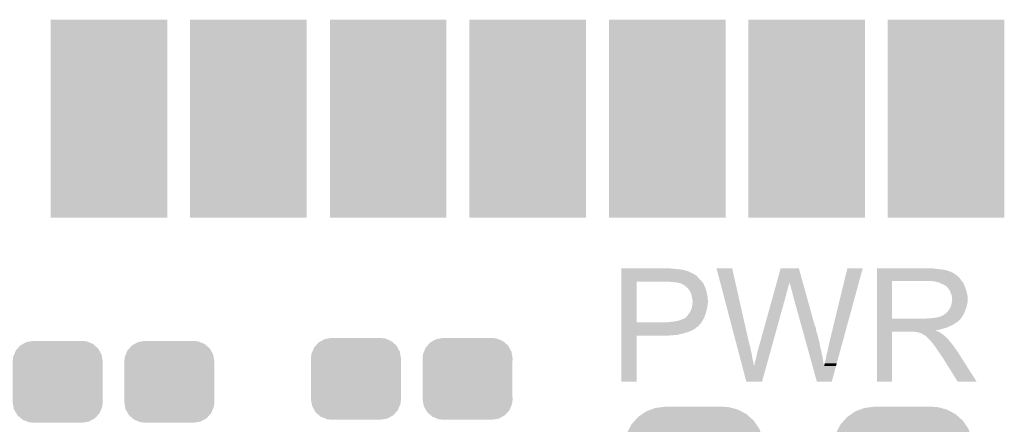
# Model space of a CAD drawing. Extents: x -1.3 to 24.2, y -3.9 to 24.8.
# Tile 7 of 23: x 7 to 15.5, y 2.3 to 5.8. Entities that reach past the tile are written whole.
import ezdxf

# ---------------------------------------------------------------- set-up
doc = ezdxf.new("R2010")
doc.units = 0
doc.layers.get('0').update_dxf_attribs({"linetype": 'CONTINUOUS'})
doc.layers.add('M-BUS_RF_5_CLICK_V100_GTO', color=12, linetype='CONTINUOUS')
doc.layers.add('M-BUS_RF_5_CLICK_V100_GTS', color=13, linetype='CONTINUOUS')

# ---------------------------------------------------------------- blocks, each defined once
blk = doc.blocks.new('RECTANGLE_65')
blk.add_solid([(0.50165, 0.85217), (0.50165, -0.85217), (-0.50165, 0.85217), (-0.50165, -0.85217)])
blk = doc.blocks.new('CUSTOM_70')
for points in [[(-0.412794, 0.76087), (-0.368484, 0.777768), (0.407388, 0.76087), (0.3756, 0.777768)], [(-0.368484, 0.777768), (-0.333938, 0.790942), (0.3756, 0.777768), (0.32361, 0.790942)], [(-0.333938, 0.790942), (-0.273256, 0.798498), (0.32361, 0.790942), (0.29379, 0.798498)], [(-0.273256, 0.798498), (-0.25019, 0.80137), (0.29379, 0.798498), (0.25019, 0.80137)], [(-0.538216, 0.649738), (-0.50967, 0.681926), (0.53514, 0.649738), (0.51306, 0.681926)], [(-0.50967, 0.681926), (-0.482218, 0.71288), (0.51306, 0.681926), (0.47841, 0.71288)], [(-0.482218, 0.71288), (-0.44566, 0.738152), (0.47841, 0.71288), (0.45012, 0.738152)], [(-0.44566, 0.738152), (-0.412794, 0.76087), (0.45012, 0.738152), (0.407388, 0.76087)], [(-0.577562, 0.575076), (-0.55793, 0.61233), (0.574852, 0.575076), (0.560798, 0.61233)], [(-0.55793, 0.61233), (-0.538216, 0.649738), (0.560798, 0.61233), (0.53514, 0.649738)], [(-0.597996, 0.49319), (-0.587972, 0.533366), (0.595442, 0.49319), (0.590586, 0.533366)], [(-0.587972, 0.533366), (-0.577562, 0.575076), (0.590586, 0.533366), (0.574852, 0.575076)], [(-0.60198, -0.44958), (-0.60198, 0.44958), (0.60198, -0.44958), (0.60198, 0.44958)], [(-0.60071, 0.44958), (-0.597996, 0.49319), (0.60071, 0.44958), (0.595442, 0.49319)], [(-0.59544, -0.49319), (-0.60071, -0.44958), (0.597996, -0.49319), (0.60071, -0.44958)], [(-0.590586, -0.533366), (-0.59544, -0.49319), (0.58797, -0.533366), (0.597996, -0.49319)], [(-0.57485, -0.575076), (-0.590586, -0.533366), (0.577562, -0.575076), (0.58797, -0.533366)], [(-0.560798, -0.61233), (-0.57485, -0.575076), (0.557928, -0.61233), (0.577562, -0.575076)], [(-0.535138, -0.649738), (-0.560798, -0.61233), (0.538216, -0.649738), (0.557928, -0.61233)], [(-0.51306, -0.681926), (-0.535138, -0.649738), (0.509668, -0.681926), (0.538216, -0.649738)], [(-0.478408, -0.71288), (-0.51306, -0.681926), (0.482218, -0.71288), (0.509668, -0.681926)], [(-0.45012, -0.738152), (-0.478408, -0.71288), (0.445658, -0.738152), (0.482218, -0.71288)], [(-0.407386, -0.76087), (-0.45012, -0.738152), (0.412794, -0.76087), (0.445658, -0.738152)], [(-0.3756, -0.777768), (-0.407386, -0.76087), (0.368482, -0.777768), (0.412794, -0.76087)], [(-0.323608, -0.790942), (-0.3756, -0.777768), (0.333938, -0.790942), (0.368482, -0.777768)], [(-0.29379, -0.798498), (-0.323608, -0.790942), (0.273254, -0.798498), (0.333938, -0.790942)], [(-0.25019, -0.80137), (-0.29379, -0.798498), (0.25019, -0.80137), (0.273254, -0.798498)]]:
    blk.add_solid(points)
blk = doc.blocks.new('CUSTOM_71')
for points in [[(-0.298526, 0.325596), (-0.268438, 0.342124), (0.30335, 0.325596), (0.2622, 0.342124)], [(-0.268438, 0.342124), (-0.233628, 0.347838), (0.2622, 0.342124), (0.247972, 0.347838)], [(-0.233628, 0.347838), (-0.20955, 0.35179), (0.247972, 0.347838), (0.20955, 0.35179)], [(-0.37475, 0.234078), (-0.360486, 0.26887), (0.377262, 0.234078), (0.357822, 0.26887)], [(-0.360486, 0.26887), (-0.34504, 0.286174), (0.357822, 0.26887), (0.348152, 0.286174)], [(-0.34504, 0.286174), (-0.320744, 0.31339), (0.348152, 0.286174), (0.317222, 0.31339)], [(-0.320744, 0.31339), (-0.298526, 0.325596), (0.317222, 0.31339), (0.30335, 0.325596)], [(-0.38735, 0.17526), (-0.383124, 0.213652), (0.38735, 0.17526), (0.380766, 0.213652)], [(-0.38608, 0.154124), (-0.38735, 0.17526), (0.38608, 0.154124), (0.38735, 0.17526)], [(-0.383124, 0.213652), (-0.37475, 0.234078), (0.380766, 0.213652), (0.377262, 0.234078)], [(-0.38608, -0.154124), (-0.38608, 0.154124), (0.38608, -0.154124), (0.38608, 0.154124)], [(-0.38735, -0.17526), (-0.38608, -0.154124), (0.38735, -0.17526), (0.38608, -0.154124)], [(-0.380764, -0.213652), (-0.38735, -0.17526), (0.383124, -0.213652), (0.38735, -0.17526)], [(-0.377262, -0.234078), (-0.380764, -0.213652), (0.374748, -0.234078), (0.383124, -0.213652)], [(-0.35782, -0.26887), (-0.377262, -0.234078), (0.360486, -0.26887), (0.374748, -0.234078)], [(-0.348152, -0.286174), (-0.35782, -0.26887), (0.345038, -0.286174), (0.360486, -0.26887)], [(-0.31722, -0.31339), (-0.348152, -0.286174), (0.320744, -0.31339), (0.345038, -0.286174)], [(-0.30335, -0.325596), (-0.31722, -0.31339), (0.298524, -0.325596), (0.320744, -0.31339)], [(-0.262198, -0.342124), (-0.30335, -0.325596), (0.268438, -0.342124), (0.298524, -0.325596)], [(-0.247972, -0.347838), (-0.262198, -0.342124), (0.233626, -0.347838), (0.268438, -0.342124)], [(-0.20955, -0.35179), (-0.247972, -0.347838), (0.20955, -0.35179), (0.233626, -0.347838)]]:
    blk.add_solid(points)

msp = doc.modelspace()

# ---------------------------------------------------------------- linework, layer by layer
at = {"layer": 'M-BUS_RF_5_CLICK_V100_GTO'}
for points in [[(12.21742, 3.63982), (12.217422, 3.64236), (12.6619, 3.63982), (12.639038, 3.64236)], [(13.035312, 3.642342), (13.035306, 3.642358), (13.169904, 3.642342), (13.035306, 3.642358)], [(13.203644, 3.002278), (13.035312, 3.642342), (13.31468, 3.002278), (13.169904, 3.642342)], [(13.553404, 3.522944), (13.586472, 3.642344), (13.77701, 3.522944), (13.743944, 3.642344)], [(13.586472, 3.642344), (13.586478, 3.64236), (13.743944, 3.642344), (13.586478, 3.64236)], [(14.0081, 3.01498), (14.16051, 3.642332), (14.121018, 3.01498), (14.292574, 3.642332)], [(14.16051, 3.642332), (14.160518, 3.64236), (14.292574, 3.642332), (14.160518, 3.64236)], [(14.41452, 3.63982), (14.414522, 3.64236), (14.91996, 3.63982), (14.89202, 3.64236)], [(12.217418, 3.54838), (12.21742, 3.57124), (12.89304, 3.54838), (12.870182, 3.57124)], [(12.21742, 3.63474), (12.21742, 3.63982), (12.7127, 3.63474), (12.6619, 3.63982)], [(12.21742, 3.6322), (12.21742, 3.63474), (12.733022, 3.6322), (12.7127, 3.63474)], [(12.21742, 3.62966), (12.21742, 3.6322), (12.74572, 3.62966), (12.735562, 3.6322)], [(12.21742, 3.62712), (12.21742, 3.62966), (12.75842, 3.62712), (12.74572, 3.62966)], [(12.21742, 3.61696), (12.21742, 3.62712), (12.79398, 3.61696), (12.75842, 3.62712)], [(12.21742, 3.59664), (12.21742, 3.61696), (12.834618, 3.59664), (12.79398, 3.61696)], [(12.21742, 3.586478), (12.21742, 3.59664), (12.8524, 3.586478), (12.834618, 3.59664)], [(12.21742, 3.58394), (12.21742, 3.586478), (12.854944, 3.58394), (12.8524, 3.586478)], [(12.21742, 3.581396), (12.21742, 3.58394), (12.862562, 3.581396), (12.854944, 3.58394)], [(12.21742, 3.57124), (12.21742, 3.581396), (12.870182, 3.57124), (12.862562, 3.581396)], [(14.414518, 3.54584), (14.41452, 3.566158), (15.13586, 3.54584), (15.120622, 3.566158)], [(14.41452, 3.63474), (14.41452, 3.63982), (14.952978, 3.63474), (14.91996, 3.63982)], [(14.41452, 3.6322), (14.41452, 3.63474), (14.986, 3.6322), (14.952978, 3.63474)], [(14.41452, 3.62458), (14.41452, 3.6322), (15.016478, 3.62458), (14.986, 3.6322)], [(14.41452, 3.6195), (14.41452, 3.62458), (15.031722, 3.6195), (15.016478, 3.62458)], [(14.41452, 3.61696), (14.41452, 3.6195), (15.044422, 3.61696), (15.031722, 3.6195)], [(14.41452, 3.616938), (14.41452, 3.61696), (15.04696, 3.616938), (15.044422, 3.61696)], [(14.41452, 3.614414), (14.41452, 3.616938), (15.046974, 3.614414), (15.04696, 3.616938)], [(14.41452, 3.60934), (14.41452, 3.614414), (15.05712, 3.60934), (15.046974, 3.614414)], [(14.41452, 3.604258), (14.41452, 3.60934), (15.069822, 3.604258), (15.05712, 3.60934)], [(14.41452, 3.5941), (14.41452, 3.604258), (15.08506, 3.5941), (15.069822, 3.604258)], [(14.41452, 3.5814), (14.41452, 3.5941), (15.10284, 3.5814), (15.08506, 3.5941)], [(14.41452, 3.566158), (14.41452, 3.5814), (15.120622, 3.566158), (15.10284, 3.5814)], [(12.21741, 3.177562), (12.217418, 3.52806), (12.34694, 3.177562), (12.346962, 3.52806)], [(12.217418, 3.53314), (12.217418, 3.54838), (12.90574, 3.53314), (12.89304, 3.54838)], [(12.217418, 3.52806), (12.217418, 3.53314), (12.910094, 3.52806), (12.90574, 3.53314)], [(12.65174, 3.52552), (12.62634, 3.52806), (12.912272, 3.52552), (12.910094, 3.52806)], [(12.672062, 3.52298), (12.65174, 3.52552), (12.914448, 3.52298), (12.912272, 3.52552)], [(12.710162, 3.5179), (12.689842, 3.52298), (12.918802, 3.5179), (12.914448, 3.52298)], [(12.715244, 3.517898), (12.710162, 3.5179), (12.918804, 3.517898), (12.918802, 3.5179)], [(12.722018, 3.515358), (12.715244, 3.517898), (12.92098, 3.515358), (12.918804, 3.517898)], [(12.73556, 3.51028), (12.722018, 3.515358), (12.923238, 3.51028), (12.92098, 3.515358)], [(12.7508, 3.50266), (12.73556, 3.51028), (12.926626, 3.50266), (12.923238, 3.51028)], [(12.7635, 3.4925), (12.7508, 3.50266), (12.931142, 3.4925), (12.926626, 3.50266)], [(12.76668, 3.489956), (12.7635, 3.4925), (12.93368, 3.489956), (12.931142, 3.4925)], [(12.7762, 3.48234), (12.76668, 3.489956), (12.93622, 3.48234), (12.93368, 3.489956)], [(12.788898, 3.469642), (12.7762, 3.48234), (12.9413, 3.469642), (12.93622, 3.48234)], [(13.53794, 3.4671), (13.542864, 3.48488), (13.64742, 3.4671), (13.6525, 3.48488)], [(13.542864, 3.48488), (13.547084, 3.50012), (13.6525, 3.48488), (13.657578, 3.50012)], [(13.547084, 3.50012), (13.5506, 3.512818), (13.657578, 3.50012), (13.66012, 3.512818)], [(13.5506, 3.512818), (13.55271, 3.520434), (13.66012, 3.512818), (13.66012, 3.520434)], [(13.55271, 3.520434), (13.553404, 3.522944), (13.66012, 3.520434), (13.662622, 3.522944)], [(13.66266, 3.520444), (13.662622, 3.522944), (13.777702, 3.520444), (13.77701, 3.522944)], [(13.67028, 3.49758), (13.66266, 3.520444), (13.784034, 3.49758), (13.777702, 3.520444)], [(13.67536, 3.4798), (13.67028, 3.49758), (13.788958, 3.4798), (13.784034, 3.49758)], [(13.68044, 3.45948), (13.67536, 3.4798), (13.794584, 3.45948), (13.788958, 3.4798)], [(14.414512, 3.210582), (14.414518, 3.53312), (14.54404, 3.210582), (14.544042, 3.53312)], [(14.414518, 3.53314), (14.414518, 3.54584), (15.145738, 3.53314), (15.13586, 3.54584)], [(14.414518, 3.53312), (14.414518, 3.53314), (14.544042, 3.53312), (14.85138, 3.53314)], [(14.922502, 3.52806), (14.889482, 3.53314), (15.149688, 3.52806), (15.145738, 3.53314)], [(14.941142, 3.522976), (14.922502, 3.52806), (15.15364, 3.522976), (15.149688, 3.52806)], [(14.95044, 3.52044), (14.941142, 3.522976), (15.153662, 3.52044), (15.15364, 3.522976)], [(14.950468, 3.520426), (14.95044, 3.52044), (15.156186, 3.520426), (15.153662, 3.52044)], [(14.97076, 3.51028), (14.950468, 3.520426), (15.16126, 3.51028), (15.156186, 3.520426)], [(14.991082, 3.502658), (14.97076, 3.51028), (15.16431, 3.502658), (15.16126, 3.51028)], [(14.997854, 3.49758), (14.991082, 3.502658), (15.16634, 3.49758), (15.16431, 3.502658)], [(15.00124, 3.49504), (14.997854, 3.49758), (15.16743, 3.49504), (15.16634, 3.49758)], [(15.008864, 3.48996), (15.00124, 3.49504), (15.169606, 3.48996), (15.16743, 3.49504)], [(15.011406, 3.489954), (15.008864, 3.48996), (15.16961, 3.489954), (15.169606, 3.48996)], [(15.020292, 3.4798), (15.011406, 3.489954), (15.17396, 3.4798), (15.16961, 3.489954)], [(15.02918, 3.469642), (15.020292, 3.4798), (15.177346, 3.469642), (15.17396, 3.4798)], [(12.79144, 3.4671), (12.788898, 3.469642), (12.942148, 3.4671), (12.9413, 3.469642)], [(12.79653, 3.45948), (12.79144, 3.4671), (12.944686, 3.45948), (12.942148, 3.4671)], [(12.799066, 3.459468), (12.79653, 3.45948), (12.94469, 3.459468), (12.944686, 3.45948)], [(12.801964, 3.4544), (12.799066, 3.459468), (12.946378, 3.4544), (12.94469, 3.459468)], [(12.80922, 3.4417), (12.801964, 3.4544), (12.949556, 3.4417), (12.946378, 3.4544)], [(12.813032, 3.43408), (12.80922, 3.4417), (12.95146, 3.43408), (12.949556, 3.4417)], [(12.816842, 3.426458), (12.813032, 3.43408), (12.953154, 3.426458), (12.95146, 3.43408)], [(12.820652, 3.411218), (12.816842, 3.426458), (12.95654, 3.411218), (12.953154, 3.426458)], [(12.82192, 3.40614), (12.820652, 3.411218), (12.957048, 3.40614), (12.95654, 3.411218)], [(12.82446, 3.3909), (12.82192, 3.40614), (12.958572, 3.3909), (12.957048, 3.40614)], [(12.825476, 3.38582), (12.82446, 3.3909), (12.95908, 3.38582), (12.958572, 3.3909)], [(13.403582, 2.981962), (13.52176, 3.40868), (13.513798, 2.981962), (13.63218, 3.40868)], [(13.52176, 3.40868), (13.527388, 3.429), (13.63218, 3.40868), (13.63726, 3.429)], [(13.527388, 3.429), (13.532312, 3.44678), (13.63726, 3.429), (13.64234, 3.44678)], [(13.532312, 3.44678), (13.53794, 3.4671), (13.64234, 3.44678), (13.64742, 3.4671)], [(13.68552, 3.441702), (13.68044, 3.45948), (13.799508, 3.441702), (13.794584, 3.45948)], [(13.68806, 3.42646), (13.68552, 3.441702), (13.803728, 3.42646), (13.799508, 3.441702)], [(13.6906, 3.418842), (13.68806, 3.42646), (13.805838, 3.418842), (13.803728, 3.42646)], [(13.693138, 3.413764), (13.6906, 3.418842), (13.807244, 3.413764), (13.805838, 3.418842)], [(13.69314, 3.408682), (13.693138, 3.413764), (13.808652, 3.408682), (13.807244, 3.413764)], [(13.765716, 3.147056), (13.69314, 3.408682), (13.881102, 3.147056), (13.808652, 3.408682)], [(15.038252, 3.45694), (15.02918, 3.469642), (15.18158, 3.45694), (15.177346, 3.469642)], [(15.04188, 3.45186), (15.038252, 3.45694), (15.183106, 3.45186), (15.18158, 3.45694)], [(15.0495, 3.431542), (15.04188, 3.45186), (15.1892, 3.431542), (15.183106, 3.45186)], [(15.0495, 3.43154), (15.0495, 3.431542), (15.189202, 3.43154), (15.1892, 3.431542)], [(15.05712, 3.416296), (15.0495, 3.43154), (15.19225, 3.416296), (15.189202, 3.43154)], [(15.058572, 3.406138), (15.05712, 3.416296), (15.19428, 3.406138), (15.19225, 3.416296)], [(15.05966, 3.398518), (15.058572, 3.406138), (15.19428, 3.398518), (15.19428, 3.406138)], [(15.059662, 3.385818), (15.05966, 3.398518), (15.19428, 3.385818), (15.19428, 3.398518)], [(12.822426, 3.302), (12.827, 3.324858), (12.954, 3.302), (12.95857, 3.324858)], [(12.82954, 3.365498), (12.825476, 3.38582), (12.960928, 3.365498), (12.95908, 3.38582)], [(12.827, 3.324858), (12.82721, 3.327398), (12.95857, 3.324858), (12.95908, 3.327398)], [(12.82721, 3.327398), (12.828058, 3.337558), (12.95908, 3.327398), (12.95908, 3.337558)], [(12.828058, 3.337558), (12.828904, 3.347718), (12.95908, 3.337558), (12.96162, 3.347718)], [(12.828904, 3.347718), (12.82954, 3.35534), (12.96162, 3.347718), (12.96162, 3.35534)], [(12.82954, 3.357882), (12.82954, 3.365498), (12.96162, 3.357882), (12.960928, 3.365498)], [(12.82954, 3.35534), (12.82954, 3.357882), (12.96162, 3.35534), (12.96162, 3.357882)], [(15.044418, 3.301998), (15.049498, 3.3147), (15.182038, 3.301998), (15.186658, 3.3147)], [(15.049498, 3.3147), (15.054578, 3.327398), (15.186658, 3.3147), (15.189198, 3.327398)], [(15.054578, 3.327398), (15.057118, 3.3401), (15.189198, 3.327398), (15.19174, 3.3401)], [(15.057118, 3.3401), (15.05712, 3.340102), (15.19174, 3.3401), (15.19174, 3.340102)], [(15.05712, 3.340102), (15.05857, 3.350258), (15.19174, 3.340102), (15.19428, 3.350258)], [(15.05857, 3.350258), (15.0622, 3.37566), (15.19428, 3.350258), (15.19428, 3.37566)], [(15.0622, 3.378196), (15.059662, 3.385818), (15.19428, 3.378196), (15.19428, 3.385818)], [(15.0622, 3.37566), (15.0622, 3.378196), (15.19428, 3.37566), (15.19428, 3.378196)], [(12.768574, 3.218178), (12.783818, 3.233418), (12.9286, 3.218178), (12.93513, 3.233418)], [(12.783818, 3.233418), (12.785342, 3.235958), (12.93513, 3.233418), (12.93622, 3.235958)], [(12.785342, 3.235958), (12.791438, 3.246118), (12.93622, 3.235958), (12.939122, 3.246118)], [(12.791438, 3.246118), (12.797534, 3.25374), (12.939122, 3.246118), (12.9413, 3.25374)], [(12.797534, 3.25374), (12.8016, 3.258822), (12.9413, 3.25374), (12.942862, 3.258822)], [(12.8016, 3.258822), (12.81176, 3.2766), (12.942862, 3.258822), (12.948334, 3.2766)], [(12.81176, 3.2766), (12.816274, 3.286758), (12.948334, 3.2766), (12.95146, 3.286758)], [(12.816274, 3.286758), (12.821918, 3.299458), (12.95146, 3.286758), (12.953576, 3.299458)], [(12.821918, 3.299458), (12.822426, 3.302), (12.953576, 3.299458), (12.954, 3.302)], [(14.917418, 3.21818), (14.940282, 3.22326), (15.141786, 3.21818), (15.145174, 3.22326)], [(14.940282, 3.22326), (14.958056, 3.22834), (15.145174, 3.22326), (15.148562, 3.22834)], [(14.963134, 3.22834), (14.968218, 3.233416), (15.148562, 3.22834), (15.151522, 3.233416)], [(14.968218, 3.233416), (14.975842, 3.23596), (15.151522, 3.233416), (15.153006, 3.23596)], [(14.975842, 3.23596), (14.988538, 3.24104), (15.153006, 3.23596), (15.155968, 3.24104)], [(14.988538, 3.24104), (15.010762, 3.258818), (15.155968, 3.24104), (15.16634, 3.258818)], [(15.010762, 3.258818), (15.013938, 3.261358), (15.16634, 3.258818), (15.167262, 3.261358)], [(15.013938, 3.261358), (15.026638, 3.274058), (15.167262, 3.261358), (15.17188, 3.274058)], [(15.026638, 3.274058), (15.034258, 3.286758), (15.17188, 3.274058), (15.176498, 3.286758)], [(15.034258, 3.286758), (15.036798, 3.2893), (15.176498, 3.286758), (15.177422, 3.2893)], [(15.036798, 3.2893), (15.03934, 3.294378), (15.177422, 3.2893), (15.179268, 3.294378)], [(15.03934, 3.294378), (15.044418, 3.301998), (15.179268, 3.294378), (15.182038, 3.301998)], [(12.21741, 3.17754), (12.21741, 3.177562), (12.608558, 3.17754), (12.34694, 3.177562)], [(12.21741, 3.164838), (12.21741, 3.17754), (12.895578, 3.164838), (12.904652, 3.17754)], [(12.21741, 3.149594), (12.21741, 3.164838), (12.88034, 3.149594), (12.895578, 3.164838)], [(12.21741, 3.147054), (12.21741, 3.149594), (12.880334, 3.147054), (12.88034, 3.149594)], [(12.21741, 3.13944), (12.21741, 3.147054), (12.872716, 3.13944), (12.880334, 3.147054)], [(12.21741, 3.136896), (12.21741, 3.13944), (12.865098, 3.136896), (12.872716, 3.13944)], [(12.21741, 3.12928), (12.21741, 3.136896), (12.857478, 3.12928), (12.865098, 3.136896)], [(12.608558, 3.17754), (12.618718, 3.18008), (12.904652, 3.17754), (12.906466, 3.18008)], [(12.628878, 3.18008), (12.63903, 3.182618), (12.906466, 3.18008), (12.90828, 3.182618)], [(12.63903, 3.182618), (12.63904, 3.18262), (12.90828, 3.182618), (12.90828, 3.18262)], [(12.63904, 3.18262), (12.666982, 3.18516), (12.90828, 3.18262), (12.909732, 3.18516)], [(12.666982, 3.18516), (12.69746, 3.19024), (12.909732, 3.18516), (12.912634, 3.19024)], [(12.69746, 3.19024), (12.7254, 3.197858), (12.912634, 3.19024), (12.916988, 3.197858)], [(12.7254, 3.197858), (12.75334, 3.21056), (12.916988, 3.197858), (12.924246, 3.21056)], [(12.75334, 3.21056), (12.766036, 3.21564), (12.924246, 3.21056), (12.927148, 3.21564)], [(12.766036, 3.21564), (12.768574, 3.218178), (12.927148, 3.21564), (12.9286, 3.218178)], [(13.767828, 3.139438), (13.765716, 3.147056), (13.886182, 3.139438), (13.881102, 3.147056)], [(13.770646, 3.12928), (13.767828, 3.139438), (13.88872, 3.12928), (13.886182, 3.139438)], [(14.41451, 3.19786), (14.414512, 3.2004), (15.125694, 3.19786), (15.12824, 3.2004)], [(14.41451, 3.197846), (14.41451, 3.19786), (15.123154, 3.197846), (15.125694, 3.19786)], [(14.41451, 3.19278), (14.41451, 3.197846), (15.120618, 3.19278), (15.123154, 3.197846)], [(14.41451, 3.1877), (14.41451, 3.19278), (15.11554, 3.1877), (15.120618, 3.19278)], [(14.41451, 3.18262), (14.41451, 3.1877), (15.107918, 3.18262), (15.11554, 3.1877)], [(14.41451, 3.177538), (14.41451, 3.18262), (15.09776, 3.177538), (15.107918, 3.18262)], [(14.41451, 3.1623), (14.41451, 3.177538), (15.077438, 3.1623), (15.09776, 3.177538)], [(14.41451, 3.14706), (14.41451, 3.1623), (15.04696, 3.14706), (15.077438, 3.1623)], [(14.41451, 3.13182), (14.41451, 3.14706), (15.011398, 3.13182), (15.04696, 3.14706)], [(14.414512, 3.21056), (14.414512, 3.210582), (14.836138, 3.21056), (14.54404, 3.210582)], [(14.414512, 3.2004), (14.414512, 3.21056), (15.12824, 3.2004), (15.136368, 3.21056)], [(14.836138, 3.21056), (14.851378, 3.2131), (15.136368, 3.21056), (15.1384, 3.2131)], [(14.871698, 3.2131), (14.917418, 3.21818), (15.1384, 3.2131), (15.141786, 3.21818)], [(12.2174, 2.667022), (12.217408, 3.063218), (12.346918, 2.667022), (12.34694, 3.063218)], [(12.217408, 3.10642), (12.21741, 3.12166), (12.81684, 3.10642), (12.847318, 3.12166)], [(12.217408, 3.0988), (12.217408, 3.10642), (12.79906, 3.0988), (12.81684, 3.10642)], [(12.217408, 3.08356), (12.217408, 3.0988), (12.753338, 3.08356), (12.79906, 3.0988)], [(12.217408, 3.07848), (12.217408, 3.08356), (12.72794, 3.07848), (12.753338, 3.08356)], [(12.217408, 3.07086), (12.217408, 3.07848), (12.699998, 3.07086), (12.72794, 3.07848)], [(12.217408, 3.06832), (12.217408, 3.07086), (12.66952, 3.06832), (12.699998, 3.07086)], [(12.217408, 3.06578), (12.217408, 3.06832), (12.63396, 3.06578), (12.66952, 3.06832)], [(12.217408, 3.06324), (12.217408, 3.06578), (12.595862, 3.06324), (12.63396, 3.06578)], [(12.217408, 3.063218), (12.217408, 3.06324), (12.34694, 3.063218), (12.595862, 3.06324)], [(12.21741, 3.12166), (12.21741, 3.12928), (12.847318, 3.12166), (12.857478, 3.12928)], [(13.77417, 3.11658), (13.770646, 3.12928), (13.89126, 3.11658), (13.88872, 3.12928)], [(13.779102, 3.098798), (13.77417, 3.11658), (13.893802, 3.098798), (13.89126, 3.11658)], [(13.784034, 3.081018), (13.779102, 3.098798), (13.90142, 3.081018), (13.893802, 3.098798)], [(13.78967, 3.0607), (13.784034, 3.081018), (13.9065, 3.0607), (13.90142, 3.081018)], [(13.796716, 3.0353), (13.78967, 3.0607), (13.91158, 3.0353), (13.9065, 3.0607)], [(14.4145, 2.667022), (14.414508, 3.098778), (14.544018, 2.667022), (14.54404, 3.098778)], [(14.414508, 3.108958), (14.41451, 3.111466), (14.922504, 3.108958), (14.919992, 3.111466)], [(14.414508, 3.0988), (14.414508, 3.108958), (14.94282, 3.0988), (14.922504, 3.108958)], [(14.414508, 3.098778), (14.414508, 3.0988), (14.54404, 3.098778), (14.737078, 3.0988)], [(14.41451, 3.12674), (14.41451, 3.13182), (14.991082, 3.12674), (15.011398, 3.13182)], [(14.41451, 3.11912), (14.41451, 3.12674), (14.968218, 3.11912), (14.991082, 3.12674)], [(14.41451, 3.11404), (14.41451, 3.11912), (14.945358, 3.11404), (14.968218, 3.11912)], [(14.41451, 3.111466), (14.41451, 3.11404), (14.919992, 3.111466), (14.945358, 3.11404)], [(14.747238, 3.09626), (14.737078, 3.0988), (14.947898, 3.09626), (14.94282, 3.0988)], [(14.762474, 3.093726), (14.759934, 3.09626), (14.952122, 3.093726), (14.947898, 3.09626)], [(14.765016, 3.09372), (14.762474, 3.093726), (14.952132, 3.09372), (14.952122, 3.093726)], [(14.787882, 3.0861), (14.765016, 3.09372), (14.964834, 3.0861), (14.952132, 3.09372)], [(14.798038, 3.083562), (14.787882, 3.0861), (14.969064, 3.083562), (14.964834, 3.0861)], [(14.801852, 3.08102), (14.798038, 3.083562), (14.9733, 3.08102), (14.969064, 3.083562)], [(14.813276, 3.073402), (14.801852, 3.08102), (14.982824, 3.073402), (14.9733, 3.08102)], [(14.820898, 3.070862), (14.813276, 3.073402), (14.985998, 3.070862), (14.982824, 3.073402)], [(14.823418, 3.07086), (14.820898, 3.070862), (14.986, 3.07086), (14.985998, 3.070862)], [(14.82344, 3.068332), (14.823418, 3.07086), (14.98853, 3.068332), (14.986, 3.07086)], [(14.836138, 3.060702), (14.82344, 3.068332), (14.99616, 3.060702), (14.98853, 3.068332)], [(14.836142, 3.060698), (14.836138, 3.060702), (14.996164, 3.060698), (14.99616, 3.060702)], [(14.838682, 3.058158), (14.836142, 3.060698), (15.00124, 3.058158), (14.996164, 3.060698)], [(14.869162, 3.027678), (14.838682, 3.058158), (15.03172, 3.027678), (15.00124, 3.058158)], [(13.204982, 2.997196), (13.203644, 3.002278), (13.31722, 2.997196), (13.31468, 3.002278)], [(13.206316, 2.992118), (13.204982, 2.997196), (13.317222, 2.992118), (13.31722, 2.997196)], [(13.210324, 2.97688), (13.206316, 2.992118), (13.322298, 2.97688), (13.317222, 2.992118)], [(13.212996, 2.96672), (13.210324, 2.97688), (13.32484, 2.96672), (13.322298, 2.97688)], [(13.216336, 2.95402), (13.212996, 2.96672), (13.32738, 2.95402), (13.32484, 2.96672)], [(13.39342, 2.943862), (13.398502, 2.96926), (13.503228, 2.943862), (13.510274, 2.96926)], [(13.398502, 2.96926), (13.40104, 2.97688), (13.510274, 2.96926), (13.512388, 2.97688)], [(13.40104, 2.97688), (13.403582, 2.981962), (13.512388, 2.97688), (13.513798, 2.981962)], [(13.803762, 3.0099), (13.796716, 3.0353), (13.9192, 3.0099), (13.91158, 3.0353)], [(13.811512, 2.98196), (13.803762, 3.0099), (13.92428, 2.98196), (13.9192, 3.0099)], [(13.827014, 2.92608), (13.811512, 2.98196), (13.93698, 2.92608), (13.92428, 2.98196)], [(13.99032, 2.931158), (13.99794, 2.9718), (14.098098, 2.931158), (14.10921, 2.9718)], [(13.99794, 2.9718), (14.0081, 3.01498), (14.10921, 2.9718), (14.121018, 3.01498)], [(14.876778, 3.02006), (14.869162, 3.027678), (15.037436, 3.02006), (15.03172, 3.027678)], [(14.8844, 3.009902), (14.876778, 3.02006), (15.045054, 3.009902), (15.037436, 3.02006)], [(14.88694, 3.00736), (14.8844, 3.009902), (15.04696, 3.00736), (15.045054, 3.009902)], [(14.889478, 3.00482), (14.88694, 3.00736), (15.049218, 3.00482), (15.04696, 3.00736)], [(14.90472, 2.9845), (14.889478, 3.00482), (15.06728, 2.9845), (15.049218, 3.00482)], [(14.91996, 2.96418), (14.90472, 2.9845), (15.081504, 2.96418), (15.06728, 2.9845)], [(14.923348, 2.9591), (14.91996, 2.96418), (15.08506, 2.9591), (15.081504, 2.96418)], [(13.220344, 2.93878), (13.216336, 2.95402), (13.32992, 2.93878), (13.32738, 2.95402)], [(13.22836, 2.9083), (13.220344, 2.93878), (13.33754, 2.9083), (13.32992, 2.93878)], [(13.237044, 2.87528), (13.22836, 2.9083), (13.34262, 2.87528), (13.33754, 2.9083)], [(13.37056, 2.852422), (13.37818, 2.8829), (13.477862, 2.852422), (13.486316, 2.8829)], [(13.37818, 2.8829), (13.3858, 2.91592), (13.486316, 2.8829), (13.495476, 2.91592)], [(13.3858, 2.91592), (13.388342, 2.931162), (13.495476, 2.91592), (13.499706, 2.931162)], [(13.388342, 2.931162), (13.39342, 2.943862), (13.499706, 2.931162), (13.503228, 2.943862)], [(13.843924, 2.86512), (13.827014, 2.92608), (13.94968, 2.86512), (13.93698, 2.92608)], [(13.97508, 2.86512), (13.98016, 2.895602), (14.080038, 2.86512), (14.088374, 2.895602)], [(13.98016, 2.895602), (13.99032, 2.931158), (14.088374, 2.895602), (14.098098, 2.931158)], [(14.941974, 2.93116), (14.923348, 2.9591), (15.10538, 2.93116), (15.08506, 2.9591)], [(14.95044, 2.91846), (14.941974, 2.93116), (15.113438, 2.91846), (15.10538, 2.93116)], [(14.96314, 2.900682), (14.95044, 2.91846), (15.124718, 2.900682), (15.113438, 2.91846)], [(14.973298, 2.882902), (14.96314, 2.900682), (15.135998, 2.882902), (15.124718, 2.900682)], [(14.980918, 2.87528), (14.973298, 2.882902), (15.140834, 2.87528), (15.135998, 2.882902)], [(13.246396, 2.83972), (13.237044, 2.87528), (13.35024, 2.83972), (13.34262, 2.87528)], [(13.256358, 2.801842), (13.246396, 2.83972), (13.35786, 2.801842), (13.35024, 2.83972)], [(13.291816, 2.667016), (13.256358, 2.801842), (13.426426, 2.667016), (13.46383, 2.801842)], [(13.35786, 2.801842), (13.357862, 2.804164), (13.46383, 2.801842), (13.464474, 2.804164)], [(13.357862, 2.804164), (13.3604, 2.809242), (13.464474, 2.804164), (13.465882, 2.809242)], [(13.3604, 2.809242), (13.36294, 2.816864), (13.465882, 2.809242), (13.467996, 2.816864)], [(13.36294, 2.827022), (13.365482, 2.839722), (13.470814, 2.827022), (13.474338, 2.839722)], [(13.36294, 2.816864), (13.36294, 2.827022), (13.467996, 2.816864), (13.470814, 2.827022)], [(13.365482, 2.839722), (13.37056, 2.852422), (13.474338, 2.839722), (13.477862, 2.852422)], [(13.861434, 2.801996), (13.843924, 2.86512), (13.959802, 2.801996), (13.94968, 2.86512)], [(13.898876, 2.667016), (13.861434, 2.801996), (14.025866, 2.667016), (14.062776, 2.801996)], [(13.959802, 2.801996), (13.959846, 2.804166), (14.062776, 2.801996), (14.06337, 2.804166)], [(13.959846, 2.804166), (13.96238, 2.806706), (14.06337, 2.804166), (14.064064, 2.806706)], [(13.96238, 2.806706), (13.962382, 2.811782), (14.064064, 2.806706), (14.065452, 2.811782)], [(13.962382, 2.811782), (13.96492, 2.819404), (14.065452, 2.811782), (14.067538, 2.819404)], [(13.96492, 2.827022), (13.96746, 2.83718), (14.06962, 2.827022), (14.072398, 2.83718)], [(13.96492, 2.819404), (13.96492, 2.827022), (14.067538, 2.819404), (14.06962, 2.827022)], [(13.96746, 2.83718), (13.970002, 2.84988), (14.072398, 2.83718), (14.07587, 2.84988)], [(13.970002, 2.84988), (13.97508, 2.86512), (14.07587, 2.84988), (14.080038, 2.86512)], [(14.983462, 2.8702), (14.980918, 2.87528), (15.144058, 2.8702), (15.140834, 2.87528)], [(15.110458, 2.66701), (14.983462, 2.8702), (15.272974, 2.66701), (15.144058, 2.8702)], [(12.346918, 2.667), (12.2174, 2.667022), (12.346918, 2.667), (12.346918, 2.667022)], [(13.426422, 2.667), (13.291816, 2.667016), (13.426422, 2.667), (13.426426, 2.667016)], [(14.025862, 2.667), (13.898876, 2.667016), (14.025862, 2.667), (14.025866, 2.667016)], [(14.544018, 2.667), (14.4145, 2.667022), (14.544018, 2.667), (14.544018, 2.667022)], [(15.27298, 2.667), (15.272974, 2.66701), (15.27298, 2.667), (15.110458, 2.66701)]]:
    msp.add_solid(points, dxfattribs=at)

# ---------------------------------------------------------------- block references
at = {"layer": 'M-BUS_RF_5_CLICK_V100_GTS'}
for name, p in [('RECTANGLE_65', (7.8105, 4.93014)), ('RECTANGLE_65', (9.00938, 4.93014)), ('RECTANGLE_65', (10.2108, 4.93014)), ('RECTANGLE_65', (11.40968, 4.93014)), ('RECTANGLE_65', (12.6111, 4.93014)), ('RECTANGLE_65', (13.80998, 4.93014)), ('RECTANGLE_65', (15.00886, 4.93014)), ('CUSTOM_71', (7.36854, 2.667)), ('CUSTOM_71', (8.32866, 2.667)), ('CUSTOM_71', (9.93394, 2.6924)), ('CUSTOM_71', (10.89406, 2.6924)), ('CUSTOM_70', (12.84224, 1.651)), ('CUSTOM_70', (14.64056, 1.651))]:
    msp.add_blockref(name, p, dxfattribs=at)

doc.saveas('drawing.dxf')
